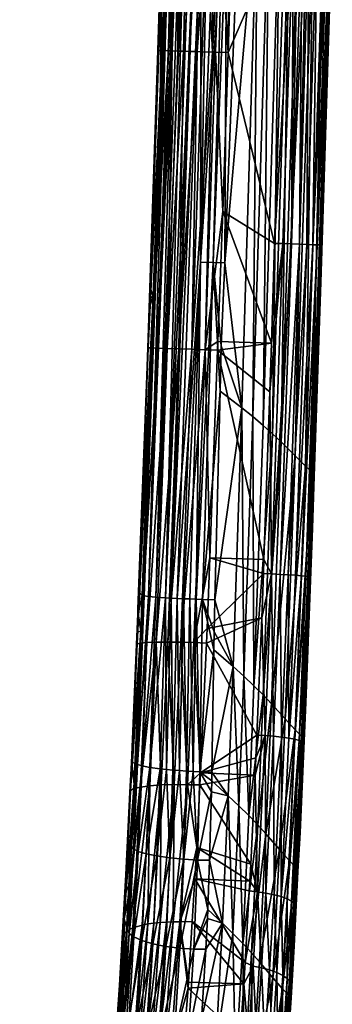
# Model space of a CAD drawing. Extents: x -0.025 to 0.025, y -0.183 to 0.024.
# Tile 9 of 256: x 0.01 to 0.021, y -0.162 to -0.129. Entities that reach past the tile are written whole.
import ezdxf

# ---------------------------------------------------------------- set-up
doc = ezdxf.new("R2010")
doc.units = 0
doc.layers.add('mesh', color=7, linetype='CONTINUOUS')

msp = doc.modelspace()

# ---------------------------------------------------------------- meshes
at = {"layer": 'mesh'}
mesh = msp.add_polyface(dxfattribs=at)
corners = [(0.020838, -0.126097, 0.157434), (0.02024, -0.144095, 0.157566), (0.02055, -0.137647, 0.158916), (0.020628, -0.12594, 0.156635), (0.017871, -0.141918, 0.154627), (0.018399, -0.124347, 0.154333), (0.017287, -0.136996, 0.154423), (0.018242, -0.142218, 0.154753), (0.01859, -0.142514, 0.154926), (0.018781, -0.124588, 0.154467), (0.020027, -0.143897, 0.156802), (0.020045, -0.125483, 0.155494), (0.019778, -0.125279, 0.155171), (0.019201, -0.143075, 0.155409), (0.019682, -0.143555, 0.156053), (0.020276, -0.125666, 0.155852), (0.020561, -0.136387, 0.15944), (0.020533, -0.137267, 0.159444), (0.020907, -0.125375, 0.159396), (0.016898, -0.136982, 0.154419), (0.017208, -0.125531, 0.154236), (0.016471, -0.136966, 0.154503), (0.018872, -0.139719, 0.161081), (0.018981, -0.13633, 0.161071), (0.019262, -0.136339, 0.16103), (0.020521, -0.136385, 0.159732), (0.01476, -0.137839, 0.158682), (0.014748, -0.138197, 0.158688), (0.014858, -0.138126, 0.156527), (0.015098, -0.13148, 0.156389), (0.017222, -0.135243, 0.161236), (0.017406, -0.129849, 0.161217), (0.017059, -0.139665, 0.161294), (0.014744, -0.137847, 0.158926), (0.01502, -0.129778, 0.158908), (0.014738, -0.138493, 0.158692), (0.015891, -0.129801, 0.160781), (0.01609, -0.129807, 0.160896), (0.015734, -0.139912, 0.160936), (0.01534, -0.139898, 0.160632), (0.016355, -0.129815, 0.16105), (0.016175, -0.139927, 0.16114), (0.016527, -0.129821, 0.161099), (0.01687, -0.129832, 0.161198), (0.016626, -0.139943, 0.161239), (0.016975, -0.129835, 0.161202), (0.015167, -0.12978, 0.159783), (0.014808, -0.13988, 0.159813), (0.014695, -0.139876, 0.159364), (0.01505, -0.129778, 0.159338), (0.015057, -0.129778, 0.159443), (0.015698, -0.129795, 0.160595), (0.015506, -0.129789, 0.160408), (0.015025, -0.139887, 0.160247), (0.015384, -0.129786, 0.160213), (0.015222, -0.129781, 0.159953), (0.017352, -0.125536, 0.154235), (0.015902, -0.125482, 0.154898), (0.015763, -0.125475, 0.155079), (0.014949, -0.148347, 0.155501), (0.016092, -0.12549, 0.154738), (0.015278, -0.148369, 0.155159), (0.019626, -0.125375, 0.160971), (0.019552, -0.136349, 0.160927), (0.019916, -0.125375, 0.160862), (0.019827, -0.136359, 0.160768), (0.020146, -0.125375, 0.160744), (0.020073, -0.136367, 0.160558), (0.020425, -0.125375, 0.160509), (0.020276, -0.136375, 0.160306), (0.020427, -0.136381, 0.160025), (0.02086, -0.125375, 0.159685), (0.020758, -0.125375, 0.159979), (0.015182, -0.125446, 0.158489)]
mesh.append_faces([[corners[k] for k in face] for face in [(0, 1, 2, 2), (0, 3, 1, 1), (4, 5, 6, 6), (7, 5, 4, 4), (8, 9, 7, 7), (10, 1, 3, 3), (11, 12, 13, 13), (14, 10, 15, 15), (16, 2, 17, 17), (16, 18, 2, 2), (19, 20, 21, 21), (22, 23, 24, 24), (17, 25, 16, 16), (26, 27, 28, 28), (29, 26, 28, 28), (23, 30, 31, 31), (22, 30, 23, 23), (22, 32, 30, 30), (33, 26, 34, 34), (33, 27, 26, 26), (35, 27, 33, 33), (36, 37, 38, 38), (39, 36, 38, 38), (40, 38, 37, 37), (40, 41, 38, 38), (42, 41, 40, 40), (43, 41, 42, 42), (43, 44, 41, 41), (45, 44, 43, 43), (45, 30, 44, 44), (46, 47, 48, 48), (49, 48, 33, 33), (50, 46, 48, 48), (39, 51, 36, 36), (39, 52, 51, 51), (53, 52, 39, 39), (53, 54, 52, 52), (47, 54, 53, 53), (47, 55, 54, 54), (46, 55, 47, 47), (6, 56, 19, 19), (57, 58, 59, 59), (60, 57, 61, 61), (62, 24, 23, 23), (62, 63, 24, 24), (64, 65, 63, 63), (66, 67, 65, 65), (68, 69, 67, 67), (70, 71, 25, 25), (69, 72, 70, 70), (29, 73, 26, 26)]])
mesh = msp.add_polyface(dxfattribs=at)
corners = [(0.020838, -0.126097, 0.157434), (0.02091, -0.126211, 0.15887), (0.020936, -0.125375, 0.158866), (0.02055, -0.137647, 0.158916), (0.018399, -0.124347, 0.154333), (0.017749, -0.125549, 0.154232), (0.017287, -0.136996, 0.154423), (0.018242, -0.142218, 0.154753), (0.018781, -0.124588, 0.154467), (0.01859, -0.142514, 0.154926), (0.019142, -0.124826, 0.154653), (0.018911, -0.142802, 0.155145), (0.019476, -0.125058, 0.154888), (0.019201, -0.143075, 0.155409), (0.019778, -0.125279, 0.155171), (0.020027, -0.143897, 0.156802), (0.020628, -0.12594, 0.156635), (0.020276, -0.125666, 0.155852), (0.019682, -0.143555, 0.156053), (0.020045, -0.125483, 0.155494), (0.020907, -0.125375, 0.159396), (0.018443, -0.125374, 0.161122), (0.017549, -0.125515, 0.161202), (0.017553, -0.125374, 0.161202), (0.019333, -0.125374, 0.161038), (0.017478, -0.127682, 0.16121), (0.017406, -0.129849, 0.161217), (0.018981, -0.13633, 0.161071), (0.016347, -0.125336, 0.160946), (0.01634, -0.125477, 0.160951), (0.016231, -0.125474, 0.160885), (0.016502, -0.125341, 0.161035), (0.016441, -0.12548, 0.161011), (0.017428, -0.125511, 0.16121), (0.01609, -0.129807, 0.160896), (0.016355, -0.129815, 0.16105), (0.017222, -0.135243, 0.161236), (0.016975, -0.129835, 0.161202), (0.017352, -0.125536, 0.154235), (0.016471, -0.136966, 0.154503), (0.017208, -0.125531, 0.154236), (0.016918, -0.125521, 0.154311), (0.016898, -0.136982, 0.154419), (0.01668, -0.125513, 0.154373), (0.016486, -0.125505, 0.154475), (0.019626, -0.125375, 0.160971), (0.019765, -0.125375, 0.16094), (0.019552, -0.136349, 0.160927), (0.019916, -0.125375, 0.160862), (0.020146, -0.125375, 0.160744), (0.019827, -0.136359, 0.160768), (0.020425, -0.125375, 0.160509), (0.020073, -0.136367, 0.160558), (0.020681, -0.125375, 0.160165), (0.020276, -0.136375, 0.160306), (0.020427, -0.136381, 0.160025), (0.020758, -0.125375, 0.159979), (0.02086, -0.125375, 0.159685), (0.020561, -0.136387, 0.15944), (0.020521, -0.136385, 0.159732), (0.016668, -0.125346, 0.161083), (0.016669, -0.125487, 0.161087), (0.017017, -0.125357, 0.161183), (0.016892, -0.125494, 0.161161), (0.017118, -0.125501, 0.161182), (0.016527, -0.129821, 0.161099), (0.01687, -0.129832, 0.161198)]
mesh.append_faces([[corners[k] for k in face] for face in [(0, 1, 2, 2), (3, 1, 0, 0), (4, 5, 6, 6), (7, 8, 4, 4), (9, 10, 8, 8), (11, 12, 10, 10), (13, 14, 12, 12), (15, 16, 17, 17), (18, 17, 19, 19), (20, 2, 1, 1), (3, 20, 1, 1), (21, 22, 23, 23), (21, 24, 22, 22), (24, 25, 22, 22), (24, 26, 25, 25), (27, 26, 24, 24), (28, 29, 30, 30), (31, 32, 29, 29), (22, 33, 23, 23), (29, 34, 30, 30), (32, 35, 29, 29), (33, 25, 26, 26), (22, 25, 33, 33), (26, 36, 37, 37), (5, 38, 6, 6), (39, 40, 41, 41), (42, 38, 40, 40), (39, 43, 44, 44), (41, 43, 39, 39), (45, 27, 24, 24), (46, 47, 45, 45), (46, 48, 47, 47), (49, 50, 48, 48), (51, 52, 49, 49), (51, 53, 54, 54), (55, 56, 57, 57), (53, 56, 54, 54), (58, 57, 20, 20), (58, 59, 57, 57), (60, 61, 32, 32), (62, 63, 61, 61), (64, 63, 62, 62), (23, 33, 64, 64), (61, 35, 32, 32), (61, 65, 35, 35), (61, 66, 65, 65), (63, 66, 61, 61), (64, 66, 63, 63), (64, 37, 66, 66), (64, 26, 37, 37), (33, 26, 64, 64)]])
mesh = msp.add_polyface(dxfattribs=at)
corners = [(0.02024, -0.144095, 0.157566), (0.020326, -0.144243, 0.158955), (0.02055, -0.137647, 0.158916), (0.017871, -0.141918, 0.154627), (0.017173, -0.139815, 0.15447), (0.017134, -0.141352, 0.154506), (0.01794, -0.151039, 0.155037), (0.018242, -0.142218, 0.154753), (0.017287, -0.136996, 0.154423), (0.018911, -0.142802, 0.155145), (0.019142, -0.124826, 0.154653), (0.01859, -0.142514, 0.154926), (0.019201, -0.143075, 0.155409), (0.019476, -0.125058, 0.154888), (0.020045, -0.125483, 0.155494), (0.019682, -0.143555, 0.156053), (0.020533, -0.137267, 0.159444), (0.020169, -0.147666, 0.159608), (0.016898, -0.136982, 0.154419), (0.015468, -0.14838, 0.155017), (0.016265, -0.125497, 0.154592), (0.015278, -0.148369, 0.155159), (0.01654, -0.148432, 0.154653), (0.016471, -0.136966, 0.154503), (0.016323, -0.148423, 0.154678), (0.015885, -0.148403, 0.154799), (0.016103, -0.148413, 0.154727), (0.015398, -0.125456, 0.155747), (0.014555, -0.148308, 0.156314), (0.014706, -0.148326, 0.155896), (0.014949, -0.148347, 0.155501), (0.015616, -0.125468, 0.155271), (0.015902, -0.125482, 0.154898), (0.018876, -0.147562, 0.161127), (0.018615, -0.147071, 0.1612), (0.018819, -0.141377, 0.161086), (0.020521, -0.136385, 0.159732), (0.02004, -0.147641, 0.160125), (0.020427, -0.136381, 0.160025), (0.01989, -0.147626, 0.160405), (0.020276, -0.136375, 0.160306), (0.019687, -0.147609, 0.160657), (0.020073, -0.136367, 0.160558), (0.019441, -0.147592, 0.160867), (0.019827, -0.136359, 0.160768), (0.019165, -0.147577, 0.161025), (0.019552, -0.136349, 0.160927), (0.019262, -0.136339, 0.16103), (0.018872, -0.139719, 0.161081), (0.014858, -0.138126, 0.156527), (0.014738, -0.138493, 0.158692), (0.014381, -0.148173, 0.158853), (0.014748, -0.138197, 0.158688), (0.017048, -0.139957, 0.161298), (0.017059, -0.139665, 0.161294), (0.014632, -0.141137, 0.158934), (0.014675, -0.139875, 0.158931), (0.014744, -0.137847, 0.158926), (0.014695, -0.139876, 0.159364), (0.016626, -0.139943, 0.161239), (0.016786, -0.147014, 0.16139), (0.017222, -0.135243, 0.161236), (0.015795, -0.149884, 0.161343), (0.016175, -0.139927, 0.16114), (0.015356, -0.149878, 0.161139), (0.015734, -0.139912, 0.160936), (0.014962, -0.149881, 0.160835), (0.01534, -0.139898, 0.160632), (0.014647, -0.149893, 0.16045), (0.015025, -0.139887, 0.160247), (0.014431, -0.149911, 0.160017), (0.014808, -0.13988, 0.159813), (0.014317, -0.149935, 0.15957), (0.015672, -0.148392, 0.154896), (0.016486, -0.125505, 0.154475), (0.015372, -0.125453, 0.155891)]
mesh.append_faces([[corners[k] for k in face] for face in [(0, 1, 2, 2), (3, 4, 5, 5), (6, 7, 3, 3), (3, 8, 4, 4), (9, 10, 11, 11), (12, 13, 9, 9), (14, 12, 15, 15), (16, 1, 17, 17), (16, 2, 1, 1), (5, 4, 18, 18), (8, 18, 4, 4), (19, 20, 21, 21), (18, 22, 5, 5), (23, 24, 18, 18), (25, 26, 23, 23), (27, 28, 29, 29), (30, 31, 29, 29), (21, 32, 30, 30), (33, 34, 35, 35), (16, 17, 36, 36), (37, 38, 36, 36), (39, 40, 38, 38), (41, 42, 40, 40), (43, 44, 42, 42), (45, 46, 44, 44), (33, 47, 46, 46), (35, 47, 33, 33), (35, 48, 47, 47), (49, 50, 51, 51), (52, 50, 49, 49), (53, 35, 34, 34), (48, 35, 53, 53), (53, 54, 48, 48), (50, 55, 51, 51), (50, 56, 55, 55), (57, 56, 50, 50), (58, 56, 57, 57), (59, 53, 60, 60), (59, 54, 53, 53), (61, 54, 59, 59), (62, 63, 59, 59), (64, 65, 63, 63), (66, 67, 65, 65), (68, 69, 67, 67), (70, 71, 69, 69), (72, 58, 71, 71), (55, 56, 58, 58), (73, 74, 19, 19), (23, 74, 73, 73), (75, 49, 28, 28)]])
mesh = msp.add_polyface(dxfattribs=at)
corners = [(0.0152, -0.125446, 0.159441), (0.015057, -0.129778, 0.159443), (0.01505, -0.129778, 0.159338), (0.015373, -0.125449, 0.159961), (0.015222, -0.129781, 0.159953), (0.015167, -0.12978, 0.159783), (0.015457, -0.125452, 0.160092), (0.015384, -0.129786, 0.160213), (0.015526, -0.125453, 0.160199), (0.016231, -0.125474, 0.160885), (0.01609, -0.129807, 0.160896), (0.015891, -0.129801, 0.160781), (0.01634, -0.125477, 0.160951), (0.016355, -0.129815, 0.16105), (0.014744, -0.137847, 0.158926), (0.01502, -0.129778, 0.158908), (0.014695, -0.139876, 0.159364), (0.010355, -0.126056, 0.116121), (0.010336, -0.125977, 0.116256), (0.012255, -0.125135, 0.116152), (0.012295, -0.125239, 0.115863), (0.010389, -0.126157, 0.115832), (0.012277, -0.125198, 0.11601), (0.012309, -0.125257, 0.115713), (0.010403, -0.126175, 0.115682), (0.010414, -0.126171, 0.11553), (0.015372, -0.125453, 0.155891), (0.015297, -0.125446, 0.156302), (0.015098, -0.13148, 0.156389), (0.015278, -0.148369, 0.155159), (0.016265, -0.125497, 0.154592), (0.016092, -0.12549, 0.154738), (0.015468, -0.14838, 0.155017), (0.016486, -0.125505, 0.154475), (0.014706, -0.148326, 0.155896), (0.015616, -0.125468, 0.155271), (0.015523, -0.125463, 0.155475), (0.015398, -0.125456, 0.155747), (0.014555, -0.148308, 0.156314), (0.014858, -0.138126, 0.156527), (0.014949, -0.148347, 0.155501), (0.015763, -0.125475, 0.155079), (0.015182, -0.125446, 0.158489), (0.01516, -0.125446, 0.158894), (0.01476, -0.137839, 0.158682), (0.015193, -0.125305, 0.159306), (0.01519, -0.125446, 0.159311), (0.015202, -0.125305, 0.159429), (0.015294, -0.125307, 0.159713), (0.01529, -0.125447, 0.159713), (0.015367, -0.125308, 0.159939), (0.015462, -0.125311, 0.160091), (0.015651, -0.125316, 0.160394), (0.015667, -0.125457, 0.160419), (0.015836, -0.125321, 0.160572), (0.015838, -0.125462, 0.160583), (0.015994, -0.125326, 0.160726), (0.015988, -0.125466, 0.160728), (0.016228, -0.125333, 0.160878), (0.015506, -0.129789, 0.160408), (0.015698, -0.129795, 0.160595), (0.012318, -0.125251, 0.115562), (0.011347, -0.125743, 0.115394), (0.012287, -0.125164, 0.115414)]
mesh.append_faces([[corners[k] for k in face] for face in [(0, 1, 2, 2), (3, 4, 5, 5), (6, 4, 3, 3), (6, 7, 4, 4), (8, 7, 6, 6), (9, 10, 11, 11), (12, 13, 10, 10), (2, 14, 15, 15), (1, 16, 2, 2), (17, 18, 19, 19), (20, 21, 22, 22), (23, 24, 20, 20), (23, 25, 24, 24), (26, 27, 28, 28), (29, 30, 31, 31), (32, 33, 30, 30), (34, 35, 36, 36), (37, 34, 36, 36), (26, 38, 37, 37), (28, 39, 26, 26), (40, 41, 35, 35), (27, 42, 28, 28), (15, 42, 43, 43), (15, 44, 42, 42), (45, 46, 43, 43), (47, 0, 46, 46), (48, 49, 0, 0), (50, 3, 49, 49), (51, 6, 3, 3), (51, 8, 6, 6), (52, 53, 8, 8), (54, 55, 53, 53), (56, 57, 55, 55), (58, 9, 57, 57), (15, 43, 46, 46), (46, 2, 15, 15), (0, 2, 46, 46), (49, 1, 0, 0), (49, 5, 1, 1), (3, 5, 49, 49), (53, 7, 8, 8), (53, 59, 7, 7), (53, 60, 59, 59), (55, 60, 53, 53), (57, 60, 55, 55), (57, 11, 60, 60), (9, 11, 57, 57), (61, 62, 25, 25), (61, 63, 62, 62), (61, 25, 23, 23)]])
mesh = msp.add_polyface(dxfattribs=at)
corners = [(0.02024, -0.144095, 0.157566), (0.020266, -0.146009, 0.158966), (0.020326, -0.144243, 0.158955), (0.019893, -0.15308, 0.157978), (0.017871, -0.141918, 0.154627), (0.017134, -0.141352, 0.154506), (0.016952, -0.148447, 0.154674), (0.018591, -0.151675, 0.155466), (0.018873, -0.151972, 0.155745), (0.019201, -0.143075, 0.155409), (0.018911, -0.142802, 0.155145), (0.017577, -0.150711, 0.154888), (0.01794, -0.151039, 0.155037), (0.018279, -0.151362, 0.155229), (0.01859, -0.142514, 0.154926), (0.018242, -0.142218, 0.154753), (0.019682, -0.152863, 0.15719), (0.020027, -0.143897, 0.156802), (0.019682, -0.143555, 0.156053), (0.019342, -0.152491, 0.156416), (0.020169, -0.147666, 0.159608), (0.020096, -0.149758, 0.159641), (0.016471, -0.136966, 0.154503), (0.015672, -0.148392, 0.154896), (0.015885, -0.148403, 0.154799), (0.01654, -0.148432, 0.154653), (0.016925, -0.14953, 0.154699), (0.014858, -0.138126, 0.156527), (0.01449, -0.148294, 0.156739), (0.014555, -0.148308, 0.156314), (0.016898, -0.136982, 0.154419), (0.016323, -0.148423, 0.154678), (0.016103, -0.148413, 0.154727), (0.018876, -0.147562, 0.161127), (0.018598, -0.147549, 0.16121), (0.018615, -0.147071, 0.1612), (0.018544, -0.149052, 0.16124), (0.020135, -0.147655, 0.159833), (0.020521, -0.136385, 0.159732), (0.02004, -0.147641, 0.160125), (0.01989, -0.147626, 0.160405), (0.020427, -0.136381, 0.160025), (0.019687, -0.147609, 0.160657), (0.020276, -0.136375, 0.160306), (0.019441, -0.147592, 0.160867), (0.020073, -0.136367, 0.160558), (0.019165, -0.147577, 0.161025), (0.019827, -0.136359, 0.160768), (0.019552, -0.136349, 0.160927), (0.014381, -0.148173, 0.158853), (0.01435, -0.148914, 0.158898), (0.016698, -0.149411, 0.161421), (0.016786, -0.147014, 0.16139), (0.017048, -0.139957, 0.161298), (0.014347, -0.148743, 0.159073), (0.014632, -0.141137, 0.158934), (0.014317, -0.149935, 0.15957), (0.016246, -0.149896, 0.161444), (0.016626, -0.139943, 0.161239), (0.015795, -0.149884, 0.161343), (0.015356, -0.149878, 0.161139), (0.016175, -0.139927, 0.16114), (0.014962, -0.149881, 0.160835), (0.015734, -0.139912, 0.160936), (0.014647, -0.149893, 0.16045), (0.01534, -0.139898, 0.160632), (0.014431, -0.149911, 0.160017), (0.015025, -0.139887, 0.160247), (0.014808, -0.13988, 0.159813), (0.014695, -0.139876, 0.159364), (0.014447, -0.149495, 0.156764)]
mesh.append_faces([[corners[k] for k in face] for face in [(0, 1, 2, 2), (3, 1, 0, 0), (4, 5, 6, 6), (7, 8, 9, 9), (9, 10, 7, 7), (11, 4, 6, 6), (12, 4, 11, 11), (13, 14, 15, 15), (10, 14, 13, 13), (16, 0, 17, 17), (16, 3, 0, 0), (18, 9, 8, 8), (19, 17, 18, 18), (19, 16, 17, 17), (20, 1, 21, 21), (20, 2, 1, 1), (22, 23, 24, 24), (25, 6, 5, 5), (25, 26, 6, 6), (27, 28, 29, 29), (30, 31, 25, 25), (22, 32, 31, 31), (33, 34, 35, 35), (36, 34, 33, 33), (37, 20, 21, 21), (37, 38, 20, 20), (39, 38, 37, 37), (40, 41, 39, 39), (42, 43, 40, 40), (44, 45, 42, 42), (46, 47, 44, 44), (33, 48, 46, 46), (28, 49, 50, 50), (27, 49, 28, 28), (51, 34, 36, 36), (52, 34, 51, 51), (52, 35, 34, 34), (53, 35, 52, 52), (49, 54, 50, 50), (49, 55, 54, 54), (56, 54, 55, 55), (57, 58, 52, 52), (59, 58, 57, 57), (60, 61, 59, 59), (62, 63, 60, 60), (64, 65, 62, 62), (66, 67, 64, 64), (56, 68, 66, 66), (55, 69, 56, 56), (28, 70, 29, 29)]])
mesh = msp.add_polyface(dxfattribs=at)
corners = [(0.019893, -0.15308, 0.157978), (0.020038, -0.151932, 0.159273), (0.020266, -0.146009, 0.158966), (0.016925, -0.14953, 0.154699), (0.016915, -0.150145, 0.154742), (0.017577, -0.150711, 0.154888), (0.018591, -0.151675, 0.155466), (0.018911, -0.142802, 0.155145), (0.018279, -0.151362, 0.155229), (0.016952, -0.148447, 0.154674), (0.018242, -0.142218, 0.154753), (0.01794, -0.151039, 0.155037), (0.016852, -0.154299, 0.155026), (0.019682, -0.143555, 0.156053), (0.018873, -0.151972, 0.155745), (0.019342, -0.152491, 0.156416), (0.020096, -0.149758, 0.159641), (0.014706, -0.148326, 0.155896), (0.014555, -0.148308, 0.156314), (0.014326, -0.154038, 0.156606), (0.014949, -0.148347, 0.155501), (0.014486, -0.154086, 0.156174), (0.015278, -0.148369, 0.155159), (0.014749, -0.154136, 0.155768), (0.01531, -0.154207, 0.15528), (0.015468, -0.14838, 0.155017), (0.015529, -0.154227, 0.155164), (0.015672, -0.148392, 0.154896), (0.015756, -0.154246, 0.155075), (0.015885, -0.148403, 0.154799), (0.015988, -0.154262, 0.155012), (0.016103, -0.148413, 0.154727), (0.01622, -0.154275, 0.154975), (0.016323, -0.148423, 0.154678), (0.016447, -0.154287, 0.154963), (0.01654, -0.148432, 0.154653), (0.019465, -0.153144, 0.16105), (0.019687, -0.147609, 0.160657), (0.01989, -0.147626, 0.160405), (0.019441, -0.147592, 0.160867), (0.019219, -0.15311, 0.161258), (0.019165, -0.147577, 0.161025), (0.018944, -0.15308, 0.161414), (0.018876, -0.147562, 0.161127), (0.018655, -0.153056, 0.161515), (0.018544, -0.149052, 0.16124), (0.019667, -0.153181, 0.1608), (0.02004, -0.147641, 0.160125), (0.020135, -0.147655, 0.159833), (0.019911, -0.153257, 0.160231), (0.019817, -0.153219, 0.160522), (0.016674, -0.149909, 0.161482), (0.018378, -0.153036, 0.161588), (0.016698, -0.149411, 0.161421), (0.01435, -0.148914, 0.158898), (0.014295, -0.149958, 0.159176), (0.014324, -0.149552, 0.158937), (0.01434, -0.14892, 0.159088), (0.014347, -0.148743, 0.159073), (0.015795, -0.149884, 0.161343), (0.015575, -0.154721, 0.161843), (0.015356, -0.149878, 0.161139), (0.016246, -0.149896, 0.161444), (0.016025, -0.154728, 0.161944), (0.014428, -0.154802, 0.160957), (0.014647, -0.149893, 0.16045), (0.014962, -0.149881, 0.160835), (0.01421, -0.154857, 0.160528), (0.014431, -0.149911, 0.160017), (0.014096, -0.154918, 0.160086), (0.014317, -0.149935, 0.15957), (0.016786, -0.147014, 0.16139), (0.014447, -0.149495, 0.156764), (0.014141, -0.153964, 0.159207), (0.01449, -0.148294, 0.156739)]
mesh.append_faces([[corners[k] for k in face] for face in [(0, 1, 2, 2), (3, 4, 5, 5), (6, 7, 8, 8), (5, 9, 3, 3), (8, 10, 11, 11), (4, 12, 5, 5), (13, 14, 15, 15), (16, 2, 1, 1), (17, 18, 19, 19), (20, 17, 21, 21), (22, 20, 23, 23), (24, 25, 22, 22), (26, 27, 25, 25), (28, 29, 27, 27), (30, 31, 29, 29), (32, 33, 31, 31), (34, 35, 33, 33), (4, 35, 34, 34), (4, 3, 35, 35), (36, 37, 38, 38), (36, 39, 37, 37), (40, 39, 36, 36), (40, 41, 39, 39), (42, 41, 40, 40), (42, 43, 41, 41), (44, 43, 42, 42), (44, 45, 43, 43), (46, 38, 47, 47), (46, 36, 38, 38), (48, 16, 49, 49), (50, 47, 48, 48), (50, 46, 47, 47), (51, 45, 52, 52), (53, 45, 51, 51), (54, 55, 56, 56), (54, 57, 55, 55), (54, 58, 57, 57), (59, 60, 61, 61), (62, 63, 59, 59), (64, 65, 66, 66), (67, 68, 65, 65), (69, 70, 68, 68), (70, 57, 58, 58), (55, 57, 70, 70), (53, 51, 62, 62), (62, 71, 53, 53), (18, 72, 19, 19), (72, 56, 73, 73), (72, 54, 56, 56), (74, 54, 72, 72)]])
mesh = msp.add_polyface(dxfattribs=at)
corners = [(0.018102, -0.15577, 0.155638), (0.018279, -0.151362, 0.155229), (0.01794, -0.151039, 0.155037), (0.019689, -0.15753, 0.1586), (0.01998, -0.153235, 0.159446), (0.019893, -0.15308, 0.157978), (0.019842, -0.156342, 0.159857), (0.020038, -0.151932, 0.159273), (0.01741, -0.155097, 0.155231), (0.016848, -0.15459, 0.155046), (0.016842, -0.154969, 0.155072), (0.016852, -0.154299, 0.155026), (0.018409, -0.156092, 0.155905), (0.018591, -0.151675, 0.155466), (0.018873, -0.151972, 0.155745), (0.018686, -0.156397, 0.156212), (0.017768, -0.155436, 0.155414), (0.017577, -0.150711, 0.154888), (0.016767, -0.157285, 0.155458), (0.01948, -0.15731, 0.157762), (0.019682, -0.152863, 0.15719), (0.019342, -0.152491, 0.156416), (0.019146, -0.15693, 0.156937), (0.019941, -0.153273, 0.160084), (0.019759, -0.157401, 0.160605), (0.020096, -0.149758, 0.159641), (0.016363, -0.157283, 0.155348), (0.016447, -0.154287, 0.154963), (0.016915, -0.150145, 0.154742), (0.01622, -0.154275, 0.154975), (0.018655, -0.153056, 0.161515), (0.018346, -0.153814, 0.161656), (0.018378, -0.153036, 0.161588), (0.018318, -0.154394, 0.161758), (0.018544, -0.149052, 0.16124), (0.019205, -0.158527, 0.162023), (0.019465, -0.153144, 0.16105), (0.019667, -0.153181, 0.1608), (0.019219, -0.15311, 0.161258), (0.018961, -0.158461, 0.162223), (0.018944, -0.15308, 0.161414), (0.018686, -0.158407, 0.162374), (0.018398, -0.158366, 0.16247), (0.019911, -0.153257, 0.160231), (0.019817, -0.153219, 0.160522), (0.019554, -0.15868, 0.161511), (0.020135, -0.147655, 0.159833), (0.019406, -0.158601, 0.161781), (0.016445, -0.154732, 0.162073), (0.018173, -0.157426, 0.162289), (0.016465, -0.154321, 0.162023), (0.016674, -0.149909, 0.161482), (0.016246, -0.149896, 0.161444)]
mesh.append_faces([[corners[k] for k in face] for face in [(0, 1, 2, 2), (3, 4, 5, 5), (3, 6, 4, 4), (4, 7, 5, 5), (8, 9, 10, 10), (8, 11, 9, 9), (12, 13, 0, 0), (12, 14, 13, 13), (15, 14, 12, 12), (13, 1, 0, 0), (16, 2, 17, 17), (16, 0, 2, 2), (10, 18, 8, 8), (19, 5, 20, 20), (19, 3, 5, 5), (17, 8, 16, 16), (17, 11, 8, 8), (21, 15, 22, 22), (21, 14, 15, 15), (22, 20, 21, 21), (22, 19, 20, 20), (23, 6, 24, 24), (23, 4, 6, 6), (23, 7, 4, 4), (25, 7, 23, 23), (26, 18, 10, 10), (27, 11, 28, 28), (27, 9, 11, 11), (27, 10, 9, 9), (27, 26, 10, 10), (29, 26, 27, 27), (30, 31, 32, 32), (30, 33, 31, 31), (32, 34, 30, 30), (35, 36, 37, 37), (35, 38, 36, 36), (39, 40, 38, 38), (41, 30, 40, 40), (42, 33, 30, 30), (25, 23, 43, 43), (44, 43, 45, 45), (46, 43, 44, 44), (23, 24, 43, 43), (47, 37, 44, 44), (47, 35, 37, 37), (48, 33, 49, 49), (50, 33, 48, 48), (50, 31, 33, 33), (50, 32, 31, 31), (51, 32, 50, 50), (52, 51, 50, 50)]])
mesh = msp.add_polyface(dxfattribs=at)
corners = [(0.015988, -0.154262, 0.155012), (0.015897, -0.157254, 0.155386), (0.01622, -0.154275, 0.154975), (0.015756, -0.154246, 0.155075), (0.014326, -0.154038, 0.156606), (0.014224, -0.154823, 0.157117), (0.014127, -0.156827, 0.15744), (0.014259, -0.153993, 0.157062), (0.014991, -0.157144, 0.155782), (0.015104, -0.154184, 0.155421), (0.014627, -0.157069, 0.156127), (0.01531, -0.154207, 0.15528), (0.015427, -0.157207, 0.15553), (0.015529, -0.154227, 0.155164), (0.014195, -0.156908, 0.156968), (0.014486, -0.154086, 0.156174), (0.014706, -0.148326, 0.155896), (0.014358, -0.156988, 0.156534), (0.014749, -0.154136, 0.155768), (0.014949, -0.148347, 0.155501), (0.015278, -0.148369, 0.155159), (0.015468, -0.14838, 0.155017), (0.015672, -0.148392, 0.154896), (0.015885, -0.148403, 0.154799), (0.016103, -0.148413, 0.154727), (0.016447, -0.154287, 0.154963), (0.016323, -0.148423, 0.154678), (0.014141, -0.153964, 0.159207), (0.013941, -0.158113, 0.159825), (0.014073, -0.154976, 0.159694), (0.014122, -0.153986, 0.15952), (0.014324, -0.149552, 0.158937), (0.014295, -0.149958, 0.159176), (0.014096, -0.154918, 0.160086), (0.015575, -0.154721, 0.161843), (0.015136, -0.154731, 0.16164), (0.015356, -0.149878, 0.161139), (0.015095, -0.159403, 0.162791), (0.015795, -0.149884, 0.161343), (0.016025, -0.154728, 0.161944), (0.015542, -0.159383, 0.16294), (0.014428, -0.154802, 0.160957), (0.014962, -0.149881, 0.160835), (0.014743, -0.154759, 0.161338), (0.01421, -0.154857, 0.160528), (0.014647, -0.149893, 0.16045), (0.014431, -0.149911, 0.160017), (0.014317, -0.149935, 0.15957), (0.014171, -0.159588, 0.162018), (0.013953, -0.159703, 0.161604), (0.013836, -0.159828, 0.161177), (0.013934, -0.157781, 0.160187), (0.016445, -0.154732, 0.162073), (0.016345, -0.156854, 0.162333), (0.016465, -0.154321, 0.162023), (0.016246, -0.149896, 0.161444), (0.014447, -0.149495, 0.156764)]
mesh.append_faces([[corners[k] for k in face] for face in [(0, 1, 2, 2), (0, 3, 1, 1), (4, 5, 6, 6), (4, 7, 5, 5), (8, 9, 10, 10), (8, 11, 9, 9), (12, 13, 11, 11), (3, 13, 12, 12), (14, 4, 6, 6), (15, 4, 14, 14), (15, 16, 4, 4), (17, 15, 14, 14), (18, 15, 17, 17), (18, 19, 15, 15), (10, 18, 17, 17), (9, 18, 10, 10), (9, 20, 18, 18), (11, 20, 9, 9), (13, 21, 11, 11), (3, 22, 13, 13), (0, 23, 3, 3), (2, 24, 0, 0), (25, 26, 2, 2), (5, 27, 28, 28), (7, 27, 5, 5), (27, 29, 28, 28), (27, 30, 29, 29), (31, 30, 27, 27), (31, 32, 30, 30), (33, 29, 30, 30), (34, 35, 36, 36), (34, 37, 35, 35), (38, 39, 34, 34), (39, 40, 34, 34), (32, 33, 30, 30), (41, 42, 43, 43), (44, 45, 41, 41), (33, 46, 44, 44), (32, 47, 33, 33), (48, 41, 43, 43), (49, 44, 41, 41), (50, 33, 44, 44), (51, 29, 33, 33), (39, 52, 53, 53), (39, 54, 52, 52), (55, 54, 39, 39), (42, 35, 43, 43), (42, 36, 35, 35), (4, 56, 7, 7), (56, 27, 7, 7)]])
mesh = msp.add_polyface(dxfattribs=at)
corners = [(0.019773, -0.157673, 0.160181), (0.019689, -0.15753, 0.1586), (0.019451, -0.161868, 0.159754), (0.019842, -0.156342, 0.159857), (0.017217, -0.159431, 0.155973), (0.016713, -0.158959, 0.155737), (0.016703, -0.159269, 0.155789), (0.016767, -0.157285, 0.155458), (0.017897, -0.160114, 0.156475), (0.018102, -0.15577, 0.155638), (0.017768, -0.155436, 0.155414), (0.018409, -0.156092, 0.155905), (0.018197, -0.16044, 0.156786), (0.018686, -0.156397, 0.156212), (0.018469, -0.160747, 0.157136), (0.01741, -0.155097, 0.155231), (0.017569, -0.159776, 0.156204), (0.019247, -0.161656, 0.158841), (0.01948, -0.15731, 0.157762), (0.019146, -0.15693, 0.156937), (0.01892, -0.16128, 0.15794), (0.019759, -0.157401, 0.160605), (0.01964, -0.160215, 0.160799), (0.019679, -0.158801, 0.161053), (0.019531, -0.161975, 0.161474), (0.019524, -0.161484, 0.161912), (0.018251, -0.160894, 0.163271), (0.017984, -0.160762, 0.163274), (0.018398, -0.158366, 0.16247), (0.01814, -0.157999, 0.162458), (0.018173, -0.157426, 0.162289), (0.018122, -0.158327, 0.162555), (0.018961, -0.158461, 0.162223), (0.019205, -0.158527, 0.162023), (0.019056, -0.161103, 0.162843), (0.018686, -0.158407, 0.162374), (0.018812, -0.161016, 0.163036), (0.018539, -0.160946, 0.16318), (0.019219, -0.15311, 0.161258), (0.018944, -0.15308, 0.161414), (0.018655, -0.153056, 0.161515), (0.018318, -0.154394, 0.161758), (0.019406, -0.158601, 0.161781), (0.019554, -0.15868, 0.161511), (0.019403, -0.161308, 0.162349), (0.019817, -0.153219, 0.160522), (0.019646, -0.158759, 0.161228), (0.019493, -0.161415, 0.162077), (0.019911, -0.153257, 0.160231), (0.019256, -0.161202, 0.16261), (0.016277, -0.157923, 0.16266), (0.016345, -0.156854, 0.162333)]
mesh.append_faces([[corners[k] for k in face] for face in [(0, 1, 2, 2), (0, 3, 1, 1), (4, 5, 6, 6), (7, 5, 4, 4), (8, 9, 10, 10), (8, 11, 9, 9), (12, 11, 8, 8), (12, 13, 11, 11), (14, 13, 12, 12), (15, 4, 16, 16), (15, 7, 4, 4), (17, 1, 18, 18), (17, 2, 1, 1), (10, 16, 8, 8), (10, 15, 16, 16), (19, 14, 20, 20), (19, 13, 14, 14), (20, 18, 19, 19), (20, 17, 18, 18), (3, 0, 21, 21), (22, 21, 0, 0), (22, 23, 21, 21), (24, 23, 22, 22), (24, 25, 23, 23), (26, 27, 28, 28), (28, 29, 30, 30), (28, 31, 29, 29), (27, 31, 28, 28), (32, 33, 34, 34), (35, 36, 37, 37), (35, 32, 36, 36), (28, 37, 26, 26), (28, 35, 37, 37), (32, 38, 33, 33), (35, 39, 32, 32), (28, 40, 35, 35), (30, 41, 28, 28), (42, 43, 44, 44), (45, 43, 42, 42), (21, 23, 46, 46), (43, 46, 47, 47), (48, 46, 43, 43), (48, 21, 46, 46), (25, 46, 23, 23), (25, 47, 46, 46), (49, 33, 42, 42), (49, 34, 33, 33), (50, 31, 27, 27), (50, 29, 31, 31), (51, 30, 29, 29)]])
mesh = msp.add_polyface(dxfattribs=at)
corners = [(0.017217, -0.159431, 0.155973), (0.016703, -0.159269, 0.155789), (0.016643, -0.160309, 0.156089), (0.016237, -0.160313, 0.155993), (0.016363, -0.157283, 0.155348), (0.016713, -0.158959, 0.155737), (0.016767, -0.157285, 0.155458), (0.015756, -0.154246, 0.155075), (0.015427, -0.157207, 0.15553), (0.015897, -0.157254, 0.155386), (0.01622, -0.154275, 0.154975), (0.014482, -0.160018, 0.156743), (0.014627, -0.157069, 0.156127), (0.01421, -0.159897, 0.157145), (0.014991, -0.157144, 0.155782), (0.014851, -0.160127, 0.156405), (0.015291, -0.160216, 0.15616), (0.015766, -0.160279, 0.156023), (0.01531, -0.154207, 0.15528), (0.014195, -0.156908, 0.156968), (0.014127, -0.156827, 0.15744), (0.01405, -0.158407, 0.157695), (0.014046, -0.159775, 0.157573), (0.01398, -0.159647, 0.158044), (0.014358, -0.156988, 0.156534), (0.013875, -0.15928, 0.160149), (0.013859, -0.161784, 0.158645), (0.013941, -0.158113, 0.159825), (0.014224, -0.154823, 0.157117), (0.016277, -0.157923, 0.16266), (0.017984, -0.160762, 0.163274), (0.016186, -0.159371, 0.163102), (0.016345, -0.156854, 0.162333), (0.01814, -0.157999, 0.162458), (0.016445, -0.154732, 0.162073), (0.018173, -0.157426, 0.162289), (0.013809, -0.159936, 0.160827), (0.013934, -0.157781, 0.160187), (0.014073, -0.154976, 0.159694), (0.015136, -0.154731, 0.16164), (0.014879, -0.159425, 0.162679), (0.014675, -0.159455, 0.162543), (0.015095, -0.159403, 0.162791), (0.015765, -0.159384, 0.162979), (0.015575, -0.154721, 0.161843), (0.015317, -0.159389, 0.162878), (0.015542, -0.159383, 0.16294), (0.016025, -0.154728, 0.161944), (0.013836, -0.159828, 0.161177), (0.014171, -0.159588, 0.162018), (0.014743, -0.154759, 0.161338), (0.014487, -0.159492, 0.162386), (0.013953, -0.159703, 0.161604), (0.014428, -0.154802, 0.160957), (0.01421, -0.154857, 0.160528), (0.014096, -0.154918, 0.160086), (0.013715, -0.16154, 0.161316)]
mesh.append_faces([[corners[k] for k in face] for face in [(0, 1, 2, 2), (3, 2, 1, 1), (4, 5, 6, 6), (7, 8, 9, 9), (10, 9, 4, 4), (11, 12, 13, 13), (11, 14, 12, 12), (15, 14, 11, 11), (15, 8, 14, 14), (16, 8, 15, 15), (16, 9, 8, 8), (17, 9, 16, 16), (17, 4, 9, 9), (3, 4, 17, 17), (3, 5, 4, 4), (1, 5, 3, 3), (8, 18, 14, 14), (19, 20, 21, 21), (22, 21, 23, 23), (22, 19, 21, 21), (24, 19, 22, 22), (13, 24, 22, 22), (12, 24, 13, 13), (25, 26, 23, 23), (21, 25, 23, 23), (21, 27, 25, 25), (20, 27, 21, 21), (28, 27, 20, 20), (29, 30, 31, 31), (32, 33, 29, 29), (34, 35, 32, 32), (27, 36, 25, 25), (27, 37, 36, 36), (27, 38, 37, 37), (39, 40, 41, 41), (39, 42, 40, 40), (29, 31, 43, 43), (44, 45, 42, 42), (44, 46, 45, 45), (47, 43, 46, 46), (32, 43, 47, 47), (32, 29, 43, 43), (48, 36, 37, 37), (49, 50, 51, 51), (52, 53, 49, 49), (48, 54, 52, 52), (37, 55, 48, 48), (50, 41, 51, 51), (50, 39, 41, 41), (48, 56, 36, 36)]])
mesh = msp.add_polyface(dxfattribs=at)
corners = [(0.018218, -0.164938, 0.158638), (0.018469, -0.160747, 0.157136), (0.018197, -0.16044, 0.156786), (0.01954, -0.161967, 0.160635), (0.019531, -0.161975, 0.161474), (0.01964, -0.160215, 0.160799), (0.019437, -0.163482, 0.162052), (0.019266, -0.166072, 0.162467), (0.016506, -0.1627, 0.156779), (0.017217, -0.159431, 0.155973), (0.016643, -0.160309, 0.156089), (0.01699, -0.163636, 0.157277), (0.016471, -0.163138, 0.156959), (0.01646, -0.163274, 0.157015), (0.017952, -0.164636, 0.158242), (0.017897, -0.160114, 0.156475), (0.017569, -0.159776, 0.156204), (0.017658, -0.164315, 0.157883), (0.019451, -0.161868, 0.159754), (0.019773, -0.157673, 0.160181), (0.018979, -0.165812, 0.160511), (0.019247, -0.161656, 0.158841), (0.01892, -0.16128, 0.15794), (0.018659, -0.165456, 0.159529), (0.019524, -0.161484, 0.161912), (0.019443, -0.162889, 0.162362), (0.019358, -0.164082, 0.162966), (0.01605, -0.163278, 0.156938), (0.018251, -0.160894, 0.163271), (0.017935, -0.161491, 0.163596), (0.017984, -0.160762, 0.163274), (0.01809, -0.16334, 0.164322), (0.017815, -0.163289, 0.16439), (0.018812, -0.161016, 0.163036), (0.018892, -0.163591, 0.163916), (0.018649, -0.163486, 0.1641), (0.019056, -0.161103, 0.162843), (0.018961, -0.158461, 0.162223), (0.018539, -0.160946, 0.16318), (0.018377, -0.163401, 0.164236), (0.019256, -0.161202, 0.16261), (0.019237, -0.163843, 0.163445), (0.019091, -0.163713, 0.163694), (0.019403, -0.161308, 0.162349), (0.019406, -0.158601, 0.161781), (0.019326, -0.163975, 0.163183), (0.019493, -0.161415, 0.162077), (0.019554, -0.15868, 0.161511), (0.016043, -0.161632, 0.163793), (0.015884, -0.163727, 0.16484), (0.016055, -0.161437, 0.163734), (0.016186, -0.159371, 0.163102)]
mesh.append_faces([[corners[k] for k in face] for face in [(0, 1, 2, 2), (3, 4, 5, 5), (3, 6, 4, 4), (7, 6, 3, 3), (8, 9, 10, 10), (8, 11, 9, 9), (11, 12, 13, 13), (8, 12, 11, 11), (14, 2, 15, 15), (14, 0, 2, 2), (16, 11, 17, 17), (16, 9, 11, 11), (5, 18, 3, 3), (5, 19, 18, 18), (20, 18, 21, 21), (15, 17, 14, 14), (15, 16, 17, 17), (22, 1, 0, 0), (23, 21, 22, 22), (6, 24, 4, 4), (6, 25, 24, 24), (26, 25, 6, 6), (27, 12, 8, 8), (27, 13, 12, 12), (8, 10, 27, 27), (28, 29, 30, 30), (31, 29, 28, 28), (31, 32, 29, 29), (33, 34, 35, 35), (33, 36, 34, 34), (37, 36, 33, 33), (38, 35, 39, 39), (38, 33, 35, 35), (28, 39, 31, 31), (28, 38, 39, 39), (40, 41, 42, 42), (40, 43, 41, 41), (44, 43, 40, 40), (43, 45, 41, 41), (43, 46, 45, 45), (47, 46, 43, 43), (25, 46, 24, 24), (25, 45, 46, 46), (26, 45, 25, 25), (42, 36, 40, 40), (42, 34, 36, 36), (48, 32, 49, 49), (48, 29, 32, 32), (50, 29, 48, 48), (51, 29, 50, 50), (51, 30, 29, 29)]])
mesh = msp.add_polyface(dxfattribs=at)
corners = [(0.014046, -0.159775, 0.157573), (0.01398, -0.159647, 0.158044), (0.013859, -0.161784, 0.158645), (0.013702, -0.165261, 0.159583), (0.014041, -0.162736, 0.158052), (0.013881, -0.162572, 0.158466), (0.013858, -0.165451, 0.159186), (0.014308, -0.162897, 0.157665), (0.01421, -0.159897, 0.157145), (0.014482, -0.160018, 0.156743), (0.014851, -0.160127, 0.156405), (0.014673, -0.163042, 0.157338), (0.015291, -0.160216, 0.15616), (0.01511, -0.163158, 0.157101), (0.015766, -0.160279, 0.156023), (0.015581, -0.163237, 0.156968), (0.016237, -0.160313, 0.155993), (0.01605, -0.163278, 0.156938), (0.016643, -0.160309, 0.156089), (0.013818, -0.162406, 0.158898), (0.013875, -0.15928, 0.160149), (0.014879, -0.159425, 0.162679), (0.014577, -0.163821, 0.164463), (0.014374, -0.16387, 0.164335), (0.015095, -0.159403, 0.162791), (0.014675, -0.159455, 0.162543), (0.014186, -0.163931, 0.164186), (0.015457, -0.16374, 0.164753), (0.016043, -0.161632, 0.163793), (0.015884, -0.163727, 0.16484), (0.015765, -0.159384, 0.162979), (0.015235, -0.163743, 0.164714), (0.015542, -0.159383, 0.16294), (0.015012, -0.163757, 0.164653), (0.015317, -0.159389, 0.162878), (0.014791, -0.163783, 0.164569), (0.016055, -0.161437, 0.163734), (0.016186, -0.159371, 0.163102), (0.013953, -0.159703, 0.161604), (0.013532, -0.164449, 0.163056), (0.013836, -0.159828, 0.161177), (0.014171, -0.159588, 0.162018), (0.013871, -0.164081, 0.163841), (0.013651, -0.164258, 0.163454), (0.014487, -0.159492, 0.162386), (0.013646, -0.165037, 0.159971), (0.013766, -0.161207, 0.160685), (0.013673, -0.16258, 0.161287), (0.013715, -0.16154, 0.161316), (0.013505, -0.164635, 0.162681), (0.013809, -0.159936, 0.160827)]
mesh.append_faces([[corners[k] for k in face] for face in [(0, 1, 2, 2), (3, 4, 5, 5), (6, 7, 4, 4), (4, 8, 5, 5), (4, 9, 8, 8), (7, 9, 4, 4), (7, 10, 9, 9), (11, 10, 7, 7), (11, 12, 10, 10), (13, 12, 11, 11), (13, 14, 12, 12), (15, 14, 13, 13), (15, 16, 14, 14), (17, 16, 15, 15), (17, 18, 16, 16), (5, 2, 19, 19), (5, 0, 2, 2), (8, 0, 5, 5), (20, 19, 2, 2), (21, 22, 23, 23), (21, 24, 22, 22), (25, 23, 26, 26), (25, 21, 23, 23), (27, 28, 29, 29), (27, 30, 28, 28), (31, 30, 27, 27), (31, 32, 30, 30), (33, 32, 31, 31), (33, 34, 32, 32), (35, 34, 33, 33), (30, 36, 28, 28), (30, 37, 36, 36), (24, 35, 22, 22), (24, 34, 35, 35), (38, 39, 40, 40), (41, 42, 43, 43), (44, 42, 41, 41), (38, 43, 39, 39), (38, 41, 43, 43), (44, 26, 42, 42), (44, 25, 26, 26), (45, 20, 46, 46), (45, 19, 20, 20), (46, 47, 45, 45), (47, 48, 49, 49), (46, 48, 47, 47), (20, 48, 46, 46), (20, 50, 48, 48), (39, 49, 48, 48), (40, 39, 48, 48)]])
mesh = msp.add_polyface(dxfattribs=at)
corners = [(0.018974, -0.170086, 0.164508), (0.0192, -0.166845, 0.163745), (0.019266, -0.166072, 0.162467), (0.019255, -0.166061, 0.16335), (0.019437, -0.163482, 0.162052), (0.01699, -0.163636, 0.157277), (0.01646, -0.163274, 0.157015), (0.016237, -0.166075, 0.158168), (0.016178, -0.166814, 0.158472), (0.016738, -0.167696, 0.15905), (0.01615, -0.167135, 0.158631), (0.017685, -0.168702, 0.160099), (0.018218, -0.164938, 0.158638), (0.017952, -0.164636, 0.158242), (0.017946, -0.169003, 0.160519), (0.017658, -0.164315, 0.157883), (0.01708, -0.168044, 0.159365), (0.017396, -0.168381, 0.159715), (0.01954, -0.161967, 0.160635), (0.01918, -0.166, 0.161505), (0.019451, -0.161868, 0.159754), (0.018979, -0.165812, 0.160511), (0.018693, -0.169859, 0.162473), (0.018177, -0.169276, 0.160972), (0.018659, -0.165456, 0.159529), (0.01892, -0.16128, 0.15794), (0.019247, -0.161656, 0.158841), (0.018379, -0.169514, 0.161453), (0.019358, -0.164082, 0.162966), (0.018998, -0.169107, 0.165512), (0.01605, -0.163278, 0.156938), (0.015826, -0.166077, 0.158097), (0.017766, -0.164032, 0.164719), (0.017815, -0.163289, 0.16439), (0.01809, -0.16334, 0.164322), (0.018377, -0.163401, 0.164236), (0.017855, -0.168327, 0.166854), (0.015884, -0.163727, 0.16484), (0.01747, -0.168078, 0.166822), (0.015561, -0.168009, 0.166978), (0.019237, -0.163843, 0.163445), (0.018863, -0.168834, 0.16602), (0.018778, -0.168735, 0.166199), (0.01801, -0.168371, 0.166792), (0.018649, -0.163486, 0.1641), (0.017726, -0.168306, 0.166875), (0.019091, -0.163713, 0.163694), (0.018529, -0.168567, 0.166488), (0.019326, -0.163975, 0.163183), (0.018935, -0.168918, 0.165869), (0.018953, -0.168972, 0.165766), (0.018892, -0.163591, 0.163916), (0.018222, -0.168431, 0.166706)]
mesh.append_faces([[corners[k] for k in face] for face in [(0, 1, 2, 2), (2, 3, 4, 4), (1, 3, 2, 2), (5, 6, 7, 7), (8, 9, 7, 7), (8, 10, 9, 9), (11, 12, 13, 13), (11, 14, 12, 12), (15, 16, 17, 17), (15, 5, 16, 16), (9, 5, 7, 7), (9, 16, 5, 5), (18, 19, 2, 2), (18, 20, 19, 19), (21, 19, 20, 20), (22, 19, 21, 21), (14, 23, 12, 12), (13, 17, 11, 11), (13, 15, 17, 17), (24, 12, 23, 23), (25, 12, 24, 24), (24, 21, 26, 26), (27, 21, 24, 24), (4, 3, 28, 28), (1, 28, 3, 3), (1, 29, 28, 28), (7, 6, 30, 30), (31, 10, 8, 8), (31, 7, 30, 30), (8, 7, 31, 31), (32, 33, 34, 34), (34, 35, 36, 36), (37, 38, 39, 39), (37, 32, 38, 38), (33, 32, 37, 37), (40, 41, 42, 42), (35, 43, 36, 36), (35, 44, 43, 43), (45, 32, 34, 34), (38, 32, 45, 45), (34, 36, 45, 45), (46, 42, 47, 47), (41, 48, 49, 49), (46, 40, 42, 42), (40, 48, 41, 41), (28, 50, 48, 48), (47, 51, 46, 46), (47, 44, 51, 51), (52, 44, 47, 47), (52, 43, 44, 44)]])

doc.saveas('drawing.dxf')
